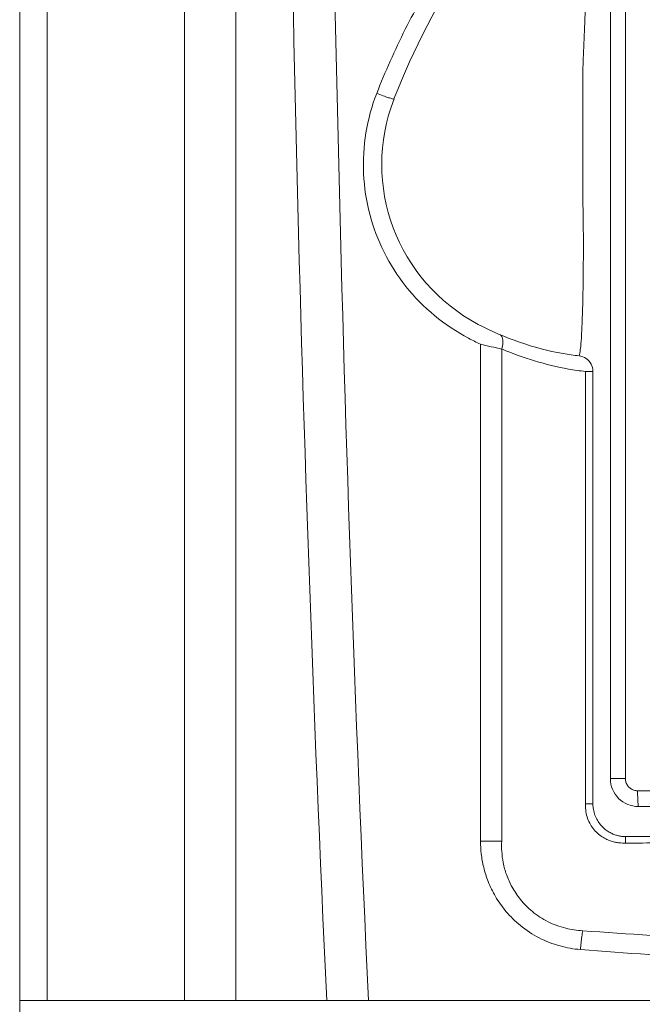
# Model space of a CAD drawing. Header units: millimetres. Extents: x -473 to 23648, y -382 to 1866.
# Tile 52 of 256: x 2485 to 2524, y 113 to 175. Entities that reach past the tile are written whole.
import ezdxf

# ---------------------------------------------------------------- set-up
doc = ezdxf.new("R2010")
doc.units = ezdxf.units.MM
doc.header["$LTSCALE"] = 80
doc.layers.get('0').update_dxf_attribs({"linetype": 'CONTINUOUS'})

msp = doc.modelspace()

# ---------------------------------------------------------------- linework, layer by layer
at = {"color": 0, "linetype": 'Continuous', "lineweight": 0}
for p, q in [((2484.913, 244.578), (2484.913, 3.576)), ((2486.655, 244.578), (2486.655, 113.078)), ((2522.438, 232.576), (2522.438, 127.175)), ((2523.389, 232.576), (2523.389, 127.176)), ((2495.382, 113.078), (2495.382, 228.778)), ((2498.644, 228.778), (2498.644, 113.078)), ((2520.685, 172.236), (2520.685, 164.148)), ((2521.324, 153.067), (2520.859, 153.066)), ((2521.325, 125.578), (2521.324, 153.067)), ((2523.389, 127.176), (2522.438, 127.176)), ((2524.165, 126.402), (2591.66, 126.402)), ((2520.848, 125.577), (2521.325, 125.578)), ((2484.913, 113.078), (2630.913, 113.078))]:
    msp.add_line(p, q, dxfattribs=at)
for centre, radius, start, end in [((4879.213, 224.578), 2377.413, 180, 182.688142), ((4894.223, 224.59), 2389.761, 180.000291, 182.674534), ((2551.582, 153.76), 46, 133.40868, 158.81927), ((2519.413, 166.225), 11.5, 158.81927, 242.18186), ((2522.773, 172.593), 18.7, 242.18186, 259.6935), ((2522.732, 172.862), 19.991, 242.27679, 244.67672), ((2528.23, 214.005), 60.857, 256.65292, 257.96109), ((2523.298, 172.597), 19.703, 246.80011, 259.71873), ((2521.424, 165.166), 11.152, 259.68574, 264.98495), ((2521.845, 164.572), 11.548, 259.70951, 265.10159), ((2524.212, 127.176), 1.774, 180.0147, 270.01957), ((2523.9, 125.577), 3.052, 179.99985, 187.28534), ((2523.348, 125.578), 2.023, 180.00482, 187.43829), ((2523.415, 125.5), 2.014, 262.38135, 269.94074), ((2523.375, 126.142), 3.069, 263.0589, 270.40555)]:
    msp.add_arc(centre, radius, start, end, dxfattribs=at)
for points, start_tangent, end_tangent in [([(2520.988, 188.087), (2521.043, 187.757), (2521.077, 186.935), (2521.086, 185.558), (2521.065, 183.647), (2521.02, 181.594), (2520.965, 179.682), (2520.906, 177.911), (2520.846, 176.29), (2520.789, 174.81), (2520.735, 173.463), (2520.685, 172.236)], (0.558286, -0.829648), (-0.040992, -0.999159)), ([(2507.593, 170.738), (2509.403, 174.809), (2511.604, 178.712), (2514.175, 182.398)], (0.362444, 0.932005), (0.610608, 0.791933)), ([(2513.432, 155.166), (2511.268, 156.609), (2509.451, 158.464), (2508.063, 160.641), (2507.151, 163.063), (2506.759, 165.627), (2506.908, 168.23), (2507.593, 170.738)], (-0.885033, 0.465528), (0.362228, 0.93209)), ([(2507.593, 170.738), (2507.991, 170.585), (2508.347, 170.461), (2508.595, 170.389), (2508.69, 170.38)], (0.928881, -0.370377), (0.361251, 0.932468)), ([(2520.685, 164.148), (2520.716, 162.039), (2520.717, 159.959), (2520.694, 158.067), (2520.652, 156.491), (2520.601, 155.366), (2520.549, 154.641), (2520.497, 154.23), (2520.449, 154.057)], (0.02315, -0.999732), (-0.529471, -0.848328)), ([(2515.537, 154.487), (2515.61, 154.899), (2515.56, 155.229), (2515.398, 155.408)], (0.294846, 0.955545), (-0.918957, 0.394358)), ([(2514.187, 123.196), (2514.186, 134.542), (2514.184, 145.062), (2514.181, 154.792)], (-0.000041, 1), (-0.00027, 1)), ([(2515.536, 123.198), (2515.536, 134.441), (2515.536, 144.852), (2515.537, 154.487)], (-0.000063, 1), (0.000065, 1)), ([(2521.324, 153.067), (2521.21, 153.529), (2520.894, 153.886), (2520.449, 154.057)], (-0.002889, 0.999996), (-0.992321, 0.123692)), ([(2520.848, 125.577), (2520.85, 128.688), (2520.851, 132.083), (2520.853, 135.733), (2520.855, 139.634), (2520.856, 143.796), (2520.857, 148.25), (2520.859, 153.066)], (0.000614, 1), (0.00025, 1)), ([(2523.389, 127.176), (2523.427, 126.937), (2523.537, 126.721), (2523.709, 126.55), (2523.925, 126.44), (2524.165, 126.402)], (-0.000562, -1), (1, 0.000582)), ([(2524.165, 126.402), (2524.169, 126.023), (2524.179, 125.7), (2524.195, 125.482), (2524.213, 125.402)], (0.000667, -1), (0.96002, -0.27993)), ([(2523.005, 123.096), (2522.764, 123.129), (2522.5, 123.196), (2522.214, 123.306), (2521.918, 123.469), (2521.619, 123.699), (2521.344, 123.995), (2521.12, 124.346), (2520.958, 124.745), (2520.873, 125.19)], (-0.996346, 0.085407), (-0.090254, 0.995919)), ([(2523.148, 123.504), (2522.942, 123.542), (2522.719, 123.608), (2522.484, 123.708), (2522.239, 123.853), (2521.991, 124.052), (2521.76, 124.306), (2521.569, 124.603), (2521.427, 124.938), (2521.342, 125.316)], (-0.991174, 0.132569), (-0.129494, 0.99158)), ([(2524.213, 125.402), (2546.675, 125.412), (2569.15, 125.412), (2591.613, 125.402)], (1, 0.000669), (1, -0.000669)), ([(2523.397, 123.073), (2523.401, 123.288), (2523.413, 123.486)], (0.014967, 0.999888), (0.491953, 0.870621)), ([(2557.913, 123.48), (2555.752, 123.48), (2553.507, 123.48), (2551.262, 123.48), (2549.049, 123.481), (2546.857, 123.481), (2544.622, 123.481), (2542.25, 123.481), (2539.647, 123.481), (2536.799, 123.482), (2533.739, 123.482), (2530.718, 123.483), (2527.988, 123.484), (2525.576, 123.485), (2523.413, 123.486)], (-1, 0), (-1, 0.000689)), ([(2514.187, 123.196), (2514.654, 123.196), (2515.112, 123.197), (2515.536, 123.198)], (1, -0.000283), (0.999993, 0.003733)), ([(2520.537, 116.309), (2519.238, 116.538), (2517.907, 117.055), (2516.718, 117.834), (2515.802, 118.737), (2515.134, 119.685), (2514.675, 120.63), (2514.386, 121.541), (2514.234, 122.398), (2514.187, 123.196)], (-0.997211, 0.07464), (-0.000228, 1)), ([(2520.681, 117.505), (2519.595, 117.664), (2518.477, 118.078), (2517.486, 118.725), (2516.73, 119.484), (2516.192, 120.281), (2515.835, 121.073), (2515.629, 121.833), (2515.537, 122.545), (2515.536, 123.198)], (-0.999252, 0.038677), (0.065715, 0.997838)), ([(2557.913, 123.143), (2555.752, 123.142), (2553.506, 123.142), (2551.261, 123.141), (2549.047, 123.139), (2546.856, 123.138), (2544.62, 123.136), (2542.248, 123.133), (2539.645, 123.13), (2536.796, 123.125), (2533.734, 123.118), (2530.712, 123.11), (2527.98, 123.1), (2525.565, 123.088), (2523.397, 123.073)], (-1, 0), (-0.999973, -0.007382)), ([(2520.537, 116.309), (2520.575, 116.733), (2520.624, 117.138), (2520.681, 117.505)], (0.076392, 0.997078), (0.171714, 0.985147)), ([(2557.913, 116.145), (2551.591, 116.184), (2544.757, 116.315), (2537.359, 116.56), (2529.354, 116.945), (2520.681, 117.505)], (-1, 0.000003), (-0.997299, 0.073447)), ([(2557.913, 114.822), (2551.561, 114.864), (2544.697, 115.008), (2537.268, 115.279), (2529.235, 115.704), (2520.537, 116.309)], (-1, 0.000004), (-0.997008, 0.077298))]:
    msp.add_spline(points, degree=3, dxfattribs=dict(at, start_tangent=start_tangent, end_tangent=end_tangent))

doc.saveas('drawing.dxf')
